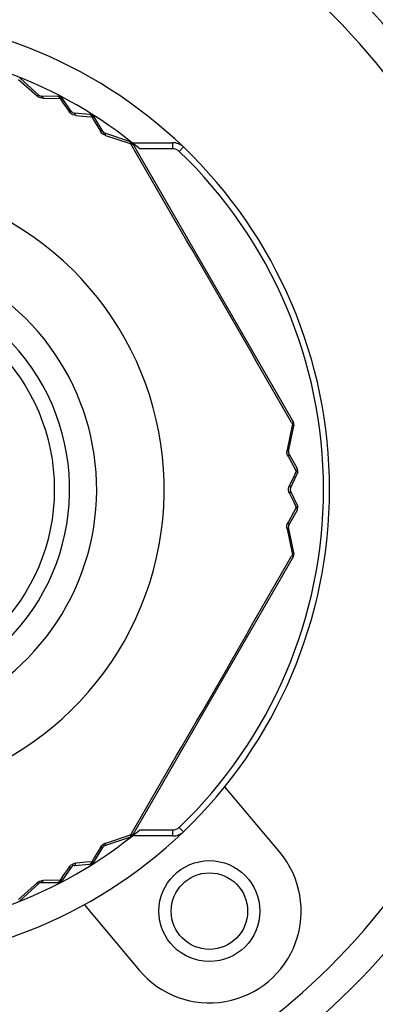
# Model space of a CAD drawing. Header units: millimetres. Extents: x 12 to 2508, y 25 to 1770.
# Tile 7 of 52: x 1595 to 1607, y 363 to 396. Entities that reach past the tile are written whole.
import ezdxf

# ---------------------------------------------------------------- set-up
doc = ezdxf.new("R2010")
doc.units = ezdxf.units.MM
for name, color, linetype in [('CABLE_PBL23', 7, 'Continuous'), ('COVER_J_ABL20', 7, 'Continuous'), ('COVER_J_PBL21', 7, 'Continuous'), ('new_view_6_VBL0', 7, 'Continuous'), ('PLATE_J_PBL22', 7, 'Continuous')]:
    doc.layers.add(name, color=color, linetype=linetype)

# ---------------------------------------------------------------- blocks, each defined once
blk = doc.blocks.new('COVER_J_PBL21', base_point=(2230.017, 684.096))
at = {"layer": 'COVER_J_PBL21', "color": 7}
for p, q in [((2243.886, 663.736), (2242.09, 665.876)), ((2237.494, 662.019), (2239.289, 659.879))]:
    blk.add_line(p, q, dxfattribs=at)
blk.add_circle((2241.588, 661.808), 1.65, dxfattribs=at)
for centre, radius, start, end in [((2230.017, 675.596), 23, 133.0296, 46.9704), ((2230.017, 675.596), 15.5, 46.2398, 133.7201), ((2230.017, 675.596), 15.5, 226.2343, 313.7201), ((2241.588, 661.808), 3, 220, 40)]:
    blk.add_arc(centre, radius, start, end, dxfattribs=at)
at = {"layer": 'COVER_J_PBL21', "color": 2}
blk.add_arc((2230.017, 675.596), 22, 133.0296, 46.9703, dxfattribs=at)
blk = doc.blocks.new('PLATE_J_PBL22', base_point=(2230.017, 684.096))
at = {"layer": 'PLATE_J_PBL22', "color": 7}
blk.add_circle((2241.588, 661.808), 1.25, dxfattribs=at)
blk = doc.blocks.new('CABLE_PBL23', base_point=(2230.017, 675.096))
at = {"layer": 'CABLE_PBL23', "color": 2}
for p, q in [((2235.345, 688.999), (2235.953, 688.459)), ((2236.152, 688.382), (2236.704, 688.374)), ((2236.704, 688.374), (2236.801, 688.233)), ((2236.801, 688.233), (2236.998, 687.949)), ((2237.225, 687.818), (2237.569, 687.79)), ((2237.569, 687.79), (2237.74, 687.776)), ((2237.74, 687.776), (2237.834, 687.618)), ((2237.834, 687.618), (2238.023, 687.302)), ((2238.189, 687.168), (2238.961, 686.911)), ((2239.04, 686.93), (2239.044, 686.935)), ((2240.393, 686.729), (2240.393, 686.929)), ((2238.961, 686.911), (2239.01, 686.895)), ((2239.01, 686.895), (2239.036, 686.849)), ((2240.393, 686.729), (2239.308, 686.729)), ((2240.739, 686.79), (2240.601, 686.646)), ((2244.288, 677.684), (2244.125, 676.887)), ((2244.272, 677.781), (2244.299, 677.734)), ((2244.299, 677.734), (2244.288, 677.684)), ((2244.158, 676.677), (2244.337, 676.355)), ((2244.337, 676.355), (2244.427, 676.195)), ((2244.353, 676.039), (2244.205, 675.727)), ((2244.427, 676.195), (2244.353, 676.039)), ((2244.205, 675.465), (2244.353, 675.153)), ((2244.353, 675.153), (2244.427, 674.998)), ((2244.337, 674.838), (2244.158, 674.516)), ((2244.427, 674.998), (2244.337, 674.838)), ((2244.125, 674.305), (2244.288, 673.508)), ((2244.299, 673.458), (2244.272, 673.412)), ((2244.288, 673.508), (2244.299, 673.458)), ((2239.308, 664.464), (2240.393, 664.464)), ((2240.393, 664.264), (2240.393, 664.464)), ((2240.739, 664.403), (2240.601, 664.547)), ((2238.961, 664.281), (2238.189, 664.024)), ((2239.01, 664.298), (2238.961, 664.281)), ((2239.036, 664.344), (2239.01, 664.298)), ((2239.04, 664.263), (2239.044, 664.258)), ((2238.023, 663.891), (2237.834, 663.574)), ((2237.834, 663.574), (2237.74, 663.417)), ((2236.998, 663.244), (2236.801, 662.96)), ((2237.569, 663.403), (2237.225, 663.375)), ((2237.74, 663.417), (2237.569, 663.403)), ((2236.704, 662.818), (2236.152, 662.81)), ((2236.801, 662.96), (2236.704, 662.818)), ((2235.953, 662.733), (2235.345, 662.193))]:
    blk.add_line(p, q, dxfattribs=at)
at = {"layer": 'CABLE_PBL23', "color": 7}
for p, q in [((2236.025, 688.475), (2235.386, 689.046)), ((2236.637, 688.444), (2236.09, 688.45)), ((2237.09, 687.933), (2236.8, 688.357)), ((2237.677, 687.851), (2237.165, 687.89)), ((2238.112, 687.282), (2237.834, 687.753)), ((2238.98, 686.97), (2238.167, 687.238)), ((2239.063, 686.929), (2240.393, 686.929)), ((2244.326, 677.813), (2239.091, 686.88)), ((2244.174, 676.833), (2244.349, 677.672)), ((2244.454, 676.287), (2244.185, 676.764)), ((2244.238, 675.64), (2244.46, 676.102)), ((2244.46, 675.09), (2244.238, 675.553)), ((2244.185, 674.429), (2244.454, 674.906)), ((2244.349, 673.521), (2244.174, 674.36)), ((2239.091, 664.313), (2244.326, 673.38)), ((2238.167, 663.955), (2238.981, 664.223)), ((2240.393, 664.264), (2239.063, 664.264)), ((2237.834, 663.439), (2238.112, 663.91)), ((2236.8, 662.836), (2237.09, 663.259)), ((2237.165, 663.302), (2237.677, 663.342)), ((2235.386, 662.147), (2236.025, 662.718)), ((2236.09, 662.743), (2236.637, 662.749))]:
    blk.add_line(p, q, dxfattribs=at)
blk.add_circle((2230.017, 675.596), 6.5, dxfattribs=at)
for centre, radius, start, end in [((2230.017, 675.596), 14.5, 50.1535, 89.921), ((2236.091, 688.55), 0.1, 228.2393, 269.4703), ((2236.635, 688.244), 0.2, 34.3915, 89.4223), ((2237.173, 687.99), 0.1, 214.3915, 265.6092), ((2237.662, 687.652), 0.2, 30.5787, 85.6081), ((2238.198, 687.333), 0.1, 210.478, 251.7604), ((2238.918, 686.78), 0.2, 30, 71.8018), ((2240.393, 686.429), 0.5, 46.2341, 90), ((2230.017, 675.596), 15.5, 313.7659, 46.2341), ((2244.153, 677.713), 0.2, 348.1967, 30), ((2244.272, 676.813), 0.1, 168.2393, 209.5236), ((2244.28, 676.189), 0.2, 334.3915, 29.4217), ((2244.328, 675.596), 0.1, 154.3916, 205.6093), ((2244.28, 675.004), 0.2, 330.5787, 25.6081), ((2244.272, 674.38), 0.1, 150.476, 191.7604), ((2244.153, 673.48), 0.2, 330, 11.7612), ((2230.017, 675.596), 14.5, 270.079, 309.8465), ((2240.393, 664.764), 0.5, 270, 313.7659), ((2238.918, 664.413), 0.2, 288.2393, 330), ((2238.198, 663.86), 0.1, 108.2393, 149.5217), ((2237.662, 663.541), 0.2, 274.3915, 329.4217), ((2237.173, 663.203), 0.1, 94.3915, 145.6093), ((2236.635, 662.949), 0.2, 270.5781, 325.6081), ((2236.091, 662.643), 0.1, 90.5293, 131.7604)]:
    blk.add_arc(centre, radius, start, end, dxfattribs=at)
at = {"layer": 'CABLE_PBL23', "color": 2}
for centre, radius, start, end in [((2236.157, 688.691), 0.309, 228.6177, 237.856), ((2236.161, 688.696), 0.315, 237.7972, 241.6066), ((2238.895, 686.803), 0.192, 37.2023, 41.3401), ((1027.152, -18.878), 1402.396, 29.786088, 30.213912), ((2240.393, 686.429), 0.3, 46.2341, 90), ((2230.017, 675.596), 15.3, 313.7659, 46.2341), ((2230.017, 675.596), 10.093, 120.3519, 59.6481), ((2230.017, 675.596), 7.885, 130.2986, 49.7013), ((2230.017, 675.596), 7, 136.7663, 43.2335), ((2244.105, 677.882), 0.243, 322.5662, 325.8269), ((2244.129, 677.866), 0.214, 325.8645, 327.3455), ((2244.428, 676.826), 0.309, 168.6175, 177.8561), ((2244.434, 676.826), 0.315, 177.7972, 181.6066), ((1027.155, 1370.069), 1402.392, 329.786088, 330.213913), ((2244.161, 673.511), 0.192, 337.2031, 341.341), ((2240.393, 664.764), 0.3, 270, 313.7659), ((2238.29, 663.726), 0.315, 117.7975, 121.6061), ((2238.288, 663.732), 0.309, 108.6165, 117.8566)]:
    blk.add_arc(centre, radius, start, end, dxfattribs=at)
for points, knots in [([(2236.025, 688.475), (2236.022, 688.478), (2235.996, 688.487), (2235.971, 688.471), (2235.953, 688.459)], [0, 0, 0, 0, 0.163107, 1, 1, 1, 1]), ([(2236.09, 688.45), (2236.096, 688.45), (2236.128, 688.44), (2236.143, 688.406), (2236.152, 688.382)], [0, 0, 0, 0, 0.18783, 1, 1, 1, 1]), ([(2236.693, 688.424), (2236.69, 688.424), (2236.683, 688.425), (2236.677, 688.425), (2236.674, 688.426)], [0, 0, 0, 0, 0.455226, 1, 1, 1, 1]), ([(2236.726, 688.415), (2236.727, 688.416), (2236.728, 688.417), (2236.729, 688.421), (2236.73, 688.42)], [0, 0, 0, 0, 0.755906, 1, 1, 1, 1]), ([(2236.74, 688.404), (2236.737, 688.406), (2236.733, 688.409), (2236.728, 688.413), (2236.726, 688.415)], [0, 0, 0, 0, 0.491234, 1, 1, 1, 1]), ([(2236.746, 688.379), (2236.749, 688.379), (2236.755, 688.379), (2236.761, 688.378), (2236.764, 688.378)], [0, 0, 0, 0, 0.514985, 1, 1, 1, 1]), ([(2236.764, 688.378), (2236.767, 688.377), (2236.772, 688.376), (2236.777, 688.374), (2236.779, 688.373)], [0, 0, 0, 0, 0.516445, 1, 1, 1, 1]), ([(2237.09, 687.933), (2237.087, 687.939), (2237.061, 687.96), (2237.023, 687.955), (2236.998, 687.949)], [0, 0, 0, 0, 0.190105, 1, 1, 1, 1]), ([(2237.225, 687.818), (2237.222, 687.828), (2237.212, 687.857), (2237.187, 687.889), (2237.165, 687.89)], [0, 0, 0, 0, 0.32557, 1, 1, 1, 1]), ([(2237.732, 687.826), (2237.729, 687.827), (2237.723, 687.828), (2237.717, 687.829), (2237.713, 687.83)], [0, 0, 0, 0, 0.455134, 1, 1, 1, 1]), ([(2237.764, 687.815), (2237.765, 687.817), (2237.765, 687.818), (2237.768, 687.821), (2237.767, 687.821)], [0, 0, 0, 0, 0.755903, 1, 1, 1, 1]), ([(2237.777, 687.803), (2237.775, 687.805), (2237.771, 687.809), (2237.766, 687.813), (2237.764, 687.815)], [0, 0, 0, 0, 0.491242, 1, 1, 1, 1]), ([(2237.782, 687.778), (2237.785, 687.778), (2237.791, 687.777), (2237.797, 687.776), (2237.8, 687.776)], [0, 0, 0, 0, 0.515424, 1, 1, 1, 1]), ([(2237.826, 687.763), (2237.827, 687.762), (2237.83, 687.759), (2237.833, 687.755), (2237.834, 687.753)], [0, 0, 0, 0, 0.509037, 1, 1, 1, 1]), ([(2238.112, 687.282), (2238.109, 687.287), (2238.085, 687.31), (2238.048, 687.307), (2238.023, 687.302)], [0, 0, 0, 0, 0.187831, 1, 1, 1, 1]), ([(2238.189, 687.168), (2238.189, 687.177), (2238.189, 687.201), (2238.182, 687.233), (2238.167, 687.238)], [0, 0, 0, 0, 0.354577, 1, 1, 1, 1]), ([(2239.016, 686.941), (2239.013, 686.942), (2239.008, 686.943), (2239.003, 686.944), (2239.001, 686.944)], [0, 0, 0, 0, 0.482099, 1, 1, 1, 1]), ([(2239.008, 686.915), (2239.009, 686.912), (2239.009, 686.905), (2239.01, 686.899), (2239.01, 686.895)], [0, 0, 0, 0, 0.48873, 1, 1, 1, 1]), ([(2239.047, 686.897), (2239.05, 686.897), (2239.055, 686.896), (2239.06, 686.896), (2239.063, 686.895)], [0, 0, 0, 0, 0.520503, 1, 1, 1, 1]), ([(2239.085, 686.886), (2239.087, 686.886), (2239.089, 686.884), (2239.09, 686.881), (2239.091, 686.88)], [0, 0, 0, 0, 0.515622, 1, 1, 1, 1]), ([(2244.319, 677.766), (2244.317, 677.763), (2244.314, 677.758), (2244.311, 677.753), (2244.31, 677.75)], [0, 0, 0, 0, 0.482971, 1, 1, 1, 1]), ([(2244.325, 677.781), (2244.324, 677.778), (2244.322, 677.773), (2244.32, 677.768), (2244.319, 677.766)], [0, 0, 0, 0, 0.479458, 1, 1, 1, 1]), ([(2244.328, 677.713), (2244.33, 677.711), (2244.334, 677.707), (2244.337, 677.704), (2244.339, 677.702)], [0, 0, 0, 0, 0.519773, 1, 1, 1, 1]), ([(2244.339, 677.756), (2244.339, 677.754), (2244.34, 677.75), (2244.341, 677.746), (2244.341, 677.744)], [0, 0, 0, 0, 0.501304, 1, 1, 1, 1]), ([(2244.339, 677.702), (2244.34, 677.7), (2244.342, 677.697), (2244.345, 677.693), (2244.345, 677.691)], [0, 0, 0, 0, 0.522577, 1, 1, 1, 1]), ([(2244.343, 677.729), (2244.343, 677.732), (2244.343, 677.736), (2244.342, 677.74), (2244.341, 677.742)], [0, 0, 0, 0, 0.503152, 1, 1, 1, 1]), ([(2244.344, 677.743), (2244.345, 677.744), (2244.347, 677.743), (2244.35, 677.745), (2244.351, 677.744)], [0, 0, 0, 0, 0.743698, 1, 1, 1, 1]), ([(2244.345, 677.691), (2244.346, 677.69), (2244.348, 677.686), (2244.349, 677.683), (2244.349, 677.681)], [0, 0, 0, 0, 0.521381, 1, 1, 1, 1]), ([(2244.349, 677.681), (2244.349, 677.68), (2244.349, 677.677), (2244.349, 677.673), (2244.349, 677.672)], [0, 0, 0, 0, 0.513143, 1, 1, 1, 1]), ([(2244.174, 676.833), (2244.176, 676.842), (2244.168, 676.857), (2244.157, 676.866), (2244.154, 676.869)], [0, 0, 0, 0, 0.668244, 1, 1, 1, 1]), ([(2244.185, 676.764), (2244.188, 676.758), (2244.195, 676.726), (2244.174, 676.696), (2244.158, 676.677)], [0, 0, 0, 0, 0.18783, 1, 1, 1, 1]), ([(2244.45, 676.23), (2244.448, 676.227), (2244.445, 676.221), (2244.442, 676.216), (2244.44, 676.213)], [0, 0, 0, 0, 0.487629, 1, 1, 1, 1]), ([(2244.456, 676.246), (2244.455, 676.244), (2244.453, 676.238), (2244.451, 676.233), (2244.45, 676.23)], [0, 0, 0, 0, 0.484581, 1, 1, 1, 1]), ([(2244.452, 676.161), (2244.454, 676.158), (2244.456, 676.153), (2244.459, 676.147), (2244.46, 676.144)], [0, 0, 0, 0, 0.514985, 1, 1, 1, 1]), ([(2244.464, 676.229), (2244.463, 676.232), (2244.46, 676.238), (2244.458, 676.243), (2244.456, 676.246)], [0, 0, 0, 0, 0.455226, 1, 1, 1, 1]), ([(2244.46, 676.144), (2244.461, 676.148), (2244.463, 676.154), (2244.465, 676.16), (2244.466, 676.162)], [0, 0, 0, 0, 0.545054, 1, 1, 1, 1]), ([(2244.46, 676.144), (2244.461, 676.142), (2244.462, 676.137), (2244.463, 676.132), (2244.464, 676.129)], [0, 0, 0, 0, 0.516445, 1, 1, 1, 1]), ([(2244.466, 676.162), (2244.467, 676.165), (2244.468, 676.17), (2244.469, 676.176), (2244.47, 676.178)], [0, 0, 0, 0, 0.498316, 1, 1, 1, 1]), ([(2244.47, 676.178), (2244.47, 676.181), (2244.471, 676.187), (2244.472, 676.193), (2244.472, 676.196)], [0, 0, 0, 0, 0.491234, 1, 1, 1, 1]), ([(2244.472, 676.196), (2244.474, 676.196), (2244.476, 676.195), (2244.479, 676.196), (2244.479, 676.196)], [0, 0, 0, 0, 0.755905, 1, 1, 1, 1]), ([(2244.238, 675.64), (2244.241, 675.645), (2244.247, 675.679), (2244.223, 675.708), (2244.205, 675.727)], [0, 0, 0, 0, 0.190106, 1, 1, 1, 1]), ([(2244.205, 675.465), (2244.212, 675.473), (2244.232, 675.496), (2244.247, 675.534), (2244.238, 675.553)], [0, 0, 0, 0, 0.325568, 1, 1, 1, 1]), ([(2244.452, 675.032), (2244.451, 675.029), (2244.447, 675.023), (2244.443, 675.018), (2244.441, 675.015)], [0, 0, 0, 0, 0.487947, 1, 1, 1, 1]), ([(2244.46, 675.048), (2244.459, 675.046), (2244.456, 675.04), (2244.454, 675.035), (2244.452, 675.032)], [0, 0, 0, 0, 0.485015, 1, 1, 1, 1]), ([(2244.466, 675.031), (2244.465, 675.033), (2244.463, 675.039), (2244.461, 675.045), (2244.46, 675.048)], [0, 0, 0, 0, 0.455134, 1, 1, 1, 1]), ([(2244.45, 674.963), (2244.451, 674.96), (2244.453, 674.955), (2244.455, 674.949), (2244.456, 674.946)], [0, 0, 0, 0, 0.515424, 1, 1, 1, 1]), ([(2244.456, 674.946), (2244.458, 674.949), (2244.46, 674.955), (2244.463, 674.961), (2244.464, 674.964)], [0, 0, 0, 0, 0.544972, 1, 1, 1, 1]), ([(2244.464, 674.964), (2244.465, 674.967), (2244.467, 674.972), (2244.468, 674.977), (2244.469, 674.98)], [0, 0, 0, 0, 0.498239, 1, 1, 1, 1]), ([(2244.469, 674.98), (2244.469, 674.983), (2244.471, 674.988), (2244.472, 674.994), (2244.472, 674.997)], [0, 0, 0, 0, 0.491242, 1, 1, 1, 1]), ([(2244.472, 674.997), (2244.474, 674.997), (2244.476, 674.998), (2244.479, 674.997), (2244.479, 674.997)], [0, 0, 0, 0, 0.755904, 1, 1, 1, 1]), ([(2244.185, 674.429), (2244.188, 674.434), (2244.195, 674.466), (2244.174, 674.497), (2244.158, 674.516)], [0, 0, 0, 0, 0.187832, 1, 1, 1, 1]), ([(2244.125, 674.305), (2244.133, 674.31), (2244.153, 674.322), (2244.178, 674.344), (2244.174, 674.36)], [0, 0, 0, 0, 0.354578, 1, 1, 1, 1]), ([(2244.315, 673.469), (2244.312, 673.467), (2244.307, 673.464), (2244.301, 673.46), (2244.299, 673.458)], [0, 0, 0, 0, 0.485944, 1, 1, 1, 1]), ([(2244.319, 673.427), (2244.32, 673.424), (2244.322, 673.42), (2244.324, 673.415), (2244.325, 673.412)], [0, 0, 0, 0, 0.520494, 1, 1, 1, 1]), ([(2244.341, 673.478), (2244.341, 673.48), (2244.339, 673.484), (2244.337, 673.488), (2244.336, 673.49)], [0, 0, 0, 0, 0.483332, 1, 1, 1, 1]), ([(2244.344, 673.449), (2244.345, 673.449), (2244.347, 673.45), (2244.35, 673.448), (2244.351, 673.448)], [0, 0, 0, 0, 0.743674, 1, 1, 1, 1]), ([(2244.329, 673.388), (2244.329, 673.387), (2244.328, 673.384), (2244.327, 673.381), (2244.326, 673.38)], [0, 0, 0, 0, 0.515586, 1, 1, 1, 1]), ([(2238.989, 664.227), (2238.987, 664.226), (2238.985, 664.224), (2238.982, 664.223), (2238.981, 664.223)], [0, 0, 0, 0, 0.513143, 1, 1, 1, 1]), ([(2239.005, 664.261), (2239.005, 664.258), (2239.004, 664.253), (2239.002, 664.249), (2239.001, 664.247)], [0, 0, 0, 0, 0.519773, 1, 1, 1, 1]), ([(2239.029, 664.296), (2239.026, 664.296), (2239.019, 664.296), (2239.013, 664.297), (2239.01, 664.298)], [0, 0, 0, 0, 0.485818, 1, 1, 1, 1]), ([(2239.028, 664.256), (2239.029, 664.258), (2239.033, 664.26), (2239.036, 664.263), (2239.038, 664.264)], [0, 0, 0, 0, 0.503164, 1, 1, 1, 1]), ([(2239.047, 664.296), (2239.044, 664.296), (2239.038, 664.296), (2239.032, 664.296), (2239.029, 664.296)], [0, 0, 0, 0, 0.482967, 1, 1, 1, 1]), ([(2239.049, 664.274), (2239.047, 664.272), (2239.044, 664.269), (2239.041, 664.267), (2239.039, 664.265)], [0, 0, 0, 0, 0.501406, 1, 1, 1, 1]), ([(2239.063, 664.298), (2239.06, 664.297), (2239.055, 664.296), (2239.05, 664.296), (2239.047, 664.296)], [0, 0, 0, 0, 0.479446, 1, 1, 1, 1]), ([(2238.112, 663.91), (2238.109, 663.905), (2238.085, 663.883), (2238.048, 663.886), (2238.023, 663.891)], [0, 0, 0, 0, 0.187831, 1, 1, 1, 1]), ([(2238.167, 663.955), (2238.171, 663.956), (2238.191, 663.973), (2238.19, 664.003), (2238.189, 664.024)], [0, 0, 0, 0, 0.163105, 1, 1, 1, 1]), ([(2236.998, 663.244), (2237.008, 663.242), (2237.038, 663.236), (2237.078, 663.241), (2237.09, 663.259)], [0, 0, 0, 0, 0.325568, 1, 1, 1, 1]), ([(2237.165, 663.302), (2237.171, 663.303), (2237.203, 663.315), (2237.217, 663.35), (2237.225, 663.375)], [0, 0, 0, 0, 0.190106, 1, 1, 1, 1]), ([(2237.723, 663.378), (2237.722, 663.375), (2237.719, 663.37), (2237.715, 663.365), (2237.713, 663.363)], [0, 0, 0, 0, 0.514985, 1, 1, 1, 1]), ([(2237.713, 663.363), (2237.717, 663.363), (2237.723, 663.364), (2237.729, 663.366), (2237.732, 663.366)], [0, 0, 0, 0, 0.545054, 1, 1, 1, 1]), ([(2237.732, 663.366), (2237.735, 663.367), (2237.74, 663.368), (2237.745, 663.37), (2237.748, 663.371)], [0, 0, 0, 0, 0.498316, 1, 1, 1, 1]), ([(2237.748, 663.371), (2237.75, 663.372), (2237.756, 663.374), (2237.761, 663.376), (2237.764, 663.378)], [0, 0, 0, 0, 0.491234, 1, 1, 1, 1]), ([(2237.782, 663.415), (2237.779, 663.414), (2237.772, 663.414), (2237.766, 663.414), (2237.762, 663.414)], [0, 0, 0, 0, 0.487629, 1, 1, 1, 1]), ([(2237.764, 663.378), (2237.765, 663.376), (2237.765, 663.374), (2237.768, 663.372), (2237.767, 663.371)], [0, 0, 0, 0, 0.755904, 1, 1, 1, 1]), ([(2237.8, 663.417), (2237.797, 663.417), (2237.791, 663.415), (2237.785, 663.415), (2237.782, 663.415)], [0, 0, 0, 0, 0.484581, 1, 1, 1, 1]), ([(2237.788, 663.402), (2237.79, 663.404), (2237.794, 663.409), (2237.798, 663.414), (2237.8, 663.417)], [0, 0, 0, 0, 0.455226, 1, 1, 1, 1]), ([(2236.09, 662.743), (2236.096, 662.743), (2236.128, 662.753), (2236.143, 662.786), (2236.152, 662.81)], [0, 0, 0, 0, 0.18783, 1, 1, 1, 1]), ([(2236.685, 662.781), (2236.683, 662.778), (2236.679, 662.774), (2236.676, 662.769), (2236.674, 662.767)], [0, 0, 0, 0, 0.515424, 1, 1, 1, 1]), ([(2236.746, 662.813), (2236.743, 662.813), (2236.736, 662.813), (2236.729, 662.814), (2236.726, 662.814)], [0, 0, 0, 0, 0.487947, 1, 1, 1, 1]), ([(2236.764, 662.815), (2236.761, 662.814), (2236.755, 662.814), (2236.749, 662.813), (2236.746, 662.813)], [0, 0, 0, 0, 0.485015, 1, 1, 1, 1]), ([(2236.752, 662.8), (2236.754, 662.803), (2236.758, 662.807), (2236.762, 662.812), (2236.764, 662.815)], [0, 0, 0, 0, 0.455134, 1, 1, 1, 1]), ([(2235.953, 662.733), (2235.961, 662.729), (2235.981, 662.717), (2236.013, 662.707), (2236.025, 662.718)], [0, 0, 0, 0, 0.354574, 1, 1, 1, 1]), ([(2236.674, 662.767), (2236.677, 662.767), (2236.684, 662.768), (2236.69, 662.769), (2236.693, 662.769)], [0, 0, 0, 0, 0.544973, 1, 1, 1, 1]), ([(2236.693, 662.769), (2236.696, 662.77), (2236.701, 662.771), (2236.706, 662.772), (2236.709, 662.773)], [0, 0, 0, 0, 0.498239, 1, 1, 1, 1]), ([(2236.709, 662.773), (2236.712, 662.774), (2236.717, 662.775), (2236.723, 662.777), (2236.726, 662.778)], [0, 0, 0, 0, 0.491242, 1, 1, 1, 1]), ([(2236.726, 662.778), (2236.727, 662.777), (2236.728, 662.776), (2236.729, 662.772), (2236.73, 662.772)], [0, 0, 0, 0, 0.755902, 1, 1, 1, 1])]:
    blk.add_open_spline(points, degree=3, knots=knots, dxfattribs=at)
for points in [[(2236.152, 688.382), (2236.103, 688.383), (2236.054, 688.396), (2236.011, 688.419)], [(2236.637, 688.444), (2236.651, 688.444), (2236.664, 688.435), (2236.674, 688.426)], [(2236.674, 688.426), (2236.682, 688.417), (2236.689, 688.406), (2236.695, 688.395)], [(2236.726, 688.415), (2236.715, 688.419), (2236.704, 688.422), (2236.693, 688.424)], [(2236.695, 688.395), (2236.698, 688.388), (2236.701, 688.381), (2236.704, 688.374)], [(2236.704, 688.374), (2236.717, 688.378), (2236.732, 688.38), (2236.746, 688.379)], [(2236.764, 688.378), (2236.757, 688.387), (2236.749, 688.396), (2236.74, 688.404)], [(2236.779, 688.373), (2236.787, 688.37), (2236.795, 688.364), (2236.8, 688.357)], [(2237.041, 687.898), (2237.025, 687.913), (2237.01, 687.93), (2236.998, 687.949)], [(2237.225, 687.818), (2237.158, 687.824), (2237.09, 687.853), (2237.041, 687.898)], [(2237.677, 687.851), (2237.691, 687.85), (2237.704, 687.84), (2237.713, 687.83)], [(2237.713, 687.83), (2237.721, 687.82), (2237.728, 687.809), (2237.733, 687.797)], [(2237.764, 687.815), (2237.754, 687.82), (2237.743, 687.824), (2237.732, 687.826)], [(2237.733, 687.797), (2237.736, 687.79), (2237.738, 687.783), (2237.74, 687.776)], [(2237.74, 687.776), (2237.754, 687.778), (2237.768, 687.779), (2237.782, 687.778)], [(2237.8, 687.776), (2237.793, 687.785), (2237.786, 687.795), (2237.777, 687.803)], [(2237.8, 687.776), (2237.809, 687.773), (2237.818, 687.769), (2237.826, 687.763)], [(2238.065, 687.246), (2238.049, 687.263), (2238.035, 687.282), (2238.023, 687.302)], [(2238.126, 687.198), (2238.104, 687.212), (2238.083, 687.228), (2238.065, 687.246)], [(2238.189, 687.168), (2238.167, 687.176), (2238.145, 687.186), (2238.126, 687.198)], [(2238.981, 686.97), (2238.991, 686.967), (2238.997, 686.956), (2239.001, 686.946)], [(2239.001, 686.946), (2239.005, 686.936), (2239.007, 686.925), (2239.008, 686.915)], [(2239.04, 686.93), (2239.032, 686.934), (2239.024, 686.939), (2239.016, 686.941)], [(2239.01, 686.895), (2239.022, 686.897), (2239.034, 686.898), (2239.047, 686.897)], [(2239.063, 686.896), (2239.059, 686.904), (2239.054, 686.912), (2239.049, 686.919)], [(2239.063, 686.895), (2239.071, 686.894), (2239.079, 686.891), (2239.085, 686.886)], [(2244.299, 677.734), (2244.309, 677.728), (2244.319, 677.721), (2244.328, 677.713)], [(2244.326, 677.813), (2244.332, 677.803), (2244.329, 677.791), (2244.325, 677.781)], [(2244.326, 677.781), (2244.331, 677.773), (2244.336, 677.765), (2244.339, 677.756)], [(2244.339, 677.702), (2244.341, 677.711), (2244.343, 677.72), (2244.343, 677.729)], [(2244.158, 676.677), (2244.134, 676.719), (2244.12, 676.769), (2244.119, 676.817)], [(2244.154, 676.869), (2244.145, 676.876), (2244.135, 676.882), (2244.125, 676.887)], [(2244.44, 676.213), (2244.436, 676.207), (2244.431, 676.201), (2244.427, 676.195)], [(2244.427, 676.195), (2244.436, 676.185), (2244.445, 676.173), (2244.452, 676.161)], [(2244.454, 676.287), (2244.46, 676.275), (2244.46, 676.26), (2244.456, 676.246)], [(2244.464, 676.129), (2244.465, 676.12), (2244.464, 676.111), (2244.46, 676.102)], [(2244.472, 676.196), (2244.471, 676.207), (2244.468, 676.218), (2244.464, 676.229)], [(2244.175, 675.596), (2244.175, 675.626), (2244.179, 675.655), (2244.188, 675.683)], [(2244.188, 675.683), (2244.192, 675.698), (2244.198, 675.713), (2244.205, 675.727)], [(2244.178, 675.554), (2244.176, 675.568), (2244.175, 675.582), (2244.175, 675.596)], [(2244.188, 675.51), (2244.184, 675.524), (2244.18, 675.539), (2244.178, 675.554)], [(2244.205, 675.465), (2244.198, 675.48), (2244.192, 675.495), (2244.188, 675.51)], [(2244.441, 675.015), (2244.437, 675.009), (2244.432, 675.003), (2244.427, 674.998)], [(2244.46, 675.09), (2244.466, 675.078), (2244.464, 675.062), (2244.46, 675.048)], [(2244.472, 674.997), (2244.471, 675.008), (2244.469, 675.02), (2244.466, 675.031)], [(2244.427, 674.998), (2244.435, 674.987), (2244.443, 674.975), (2244.45, 674.963)], [(2244.456, 674.946), (2244.46, 674.933), (2244.46, 674.917), (2244.454, 674.906)], [(2244.125, 674.305), (2244.12, 674.328), (2244.118, 674.351), (2244.119, 674.374)], [(2244.119, 674.374), (2244.119, 674.4), (2244.123, 674.426), (2244.131, 674.452)], [(2244.131, 674.452), (2244.137, 674.474), (2244.146, 674.496), (2244.158, 674.516)], [(2244.299, 673.458), (2244.306, 673.449), (2244.313, 673.438), (2244.319, 673.427)], [(2244.339, 673.491), (2244.332, 673.483), (2244.324, 673.476), (2244.315, 673.469)], [(2244.325, 673.412), (2244.328, 673.405), (2244.33, 673.396), (2244.329, 673.388)], [(2244.326, 673.412), (2244.331, 673.42), (2244.335, 673.428), (2244.339, 673.436)], [(2244.349, 673.521), (2244.351, 673.511), (2244.345, 673.499), (2244.339, 673.491)], [(2244.344, 673.449), (2244.344, 673.459), (2244.344, 673.469), (2244.341, 673.478)], [(2239.001, 664.247), (2238.998, 664.239), (2238.995, 664.232), (2238.989, 664.227)], [(2239.001, 664.247), (2239.01, 664.249), (2239.019, 664.252), (2239.028, 664.256)], [(2239.01, 664.298), (2239.009, 664.285), (2239.008, 664.273), (2239.005, 664.261)], [(2239.063, 664.297), (2239.059, 664.289), (2239.055, 664.281), (2239.049, 664.274)], [(2239.091, 664.313), (2239.086, 664.303), (2239.073, 664.3), (2239.063, 664.298)], [(2238.023, 663.891), (2238.048, 663.932), (2238.084, 663.969), (2238.125, 663.994)], [(2237.834, 663.439), (2237.827, 663.428), (2237.813, 663.42), (2237.8, 663.417)], [(2236.998, 663.244), (2237.012, 663.264), (2237.027, 663.282), (2237.045, 663.298)], [(2237.045, 663.298), (2237.078, 663.328), (2237.118, 663.35), (2237.159, 663.363)], [(2237.159, 663.363), (2237.18, 663.369), (2237.203, 663.373), (2237.225, 663.375)], [(2237.713, 663.363), (2237.704, 663.352), (2237.691, 663.343), (2237.677, 663.342)], [(2237.74, 663.417), (2237.736, 663.403), (2237.731, 663.39), (2237.723, 663.378)], [(2237.762, 663.414), (2237.755, 663.415), (2237.748, 663.416), (2237.74, 663.417)], [(2237.764, 663.378), (2237.773, 663.385), (2237.781, 663.393), (2237.788, 663.402)], [(2236.011, 662.774), (2236.033, 662.786), (2236.058, 662.795), (2236.083, 662.802)], [(2236.083, 662.802), (2236.105, 662.807), (2236.129, 662.81), (2236.152, 662.81)], [(2236.704, 662.818), (2236.699, 662.805), (2236.692, 662.792), (2236.685, 662.781)], [(2236.726, 662.814), (2236.718, 662.815), (2236.711, 662.817), (2236.704, 662.818)], [(2236.726, 662.778), (2236.735, 662.785), (2236.744, 662.792), (2236.752, 662.8)], [(2236.8, 662.836), (2236.792, 662.824), (2236.778, 662.817), (2236.764, 662.815)], [(2235.953, 662.733), (2235.97, 662.749), (2235.99, 662.763), (2236.011, 662.774)], [(2236.674, 662.767), (2236.664, 662.757), (2236.651, 662.749), (2236.637, 662.749)]]:
    blk.add_open_spline(points, degree=3, dxfattribs=at)
blk = doc.blocks.new('COVER_J_ABL20', base_point=(2230.017, 684.096))
at = {"layer": 'CABLE_PBL23'}
blk.add_blockref('CABLE_PBL23', (2230.017, 675.096), dxfattribs=at)
at = {"layer": 'COVER_J_PBL21'}
blk.add_blockref('COVER_J_PBL21', (2230.017, 684.096), dxfattribs=at)
at = {"layer": 'PLATE_J_PBL22'}
blk.add_blockref('PLATE_J_PBL22', (2230.017, 684.096), dxfattribs=at)
blk = doc.blocks.new('NEW_VIEW_6_VBL0', base_point=(2193.089, 1219.569))
at = {"layer": 'COVER_J_ABL20'}
blk.add_blockref('COVER_J_ABL20', (2230.017, 684.096), dxfattribs=at)

msp = doc.modelspace()

# ---------------------------------------------------------------- block references
at = {"layer": 'new_view_6_VBL0'}
msp.add_blockref('NEW_VIEW_6_VBL0', (1553.072, 924.19), dxfattribs=at)

doc.saveas('drawing.dxf')
